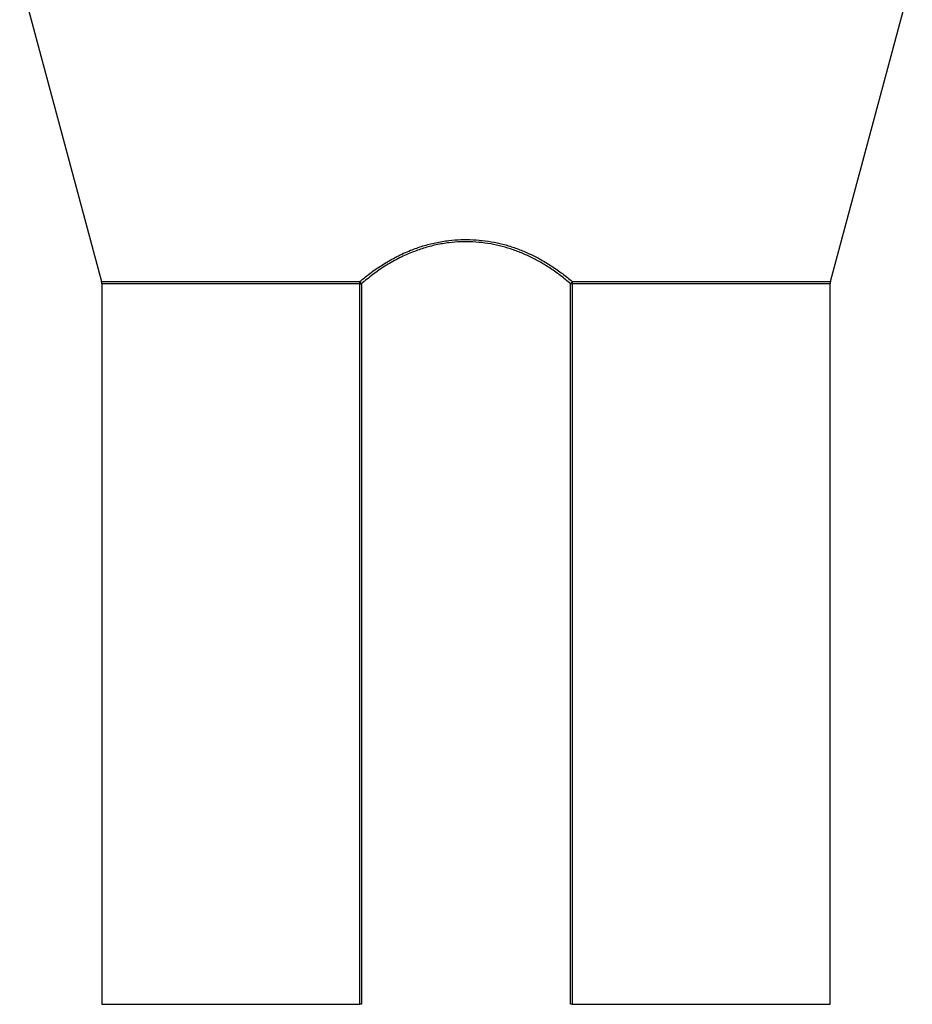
# Model space of a CAD drawing. Header units: millimetres. Extents: x 1417 to 2432, y 654 to 3299.
# Tile 3 of 6: x 1610 to 2240, y 1910 to 2605. Entities that reach past the tile are written whole.
import ezdxf

# ---------------------------------------------------------------- set-up
doc = ezdxf.new("R2010")
doc.units = ezdxf.units.MM

msp = doc.modelspace()

# ---------------------------------------------------------------- linework, layer by layer
at = {"color": 7, "linetype": 'Continuous', "lineweight": 25}
for p, q in [((1609.79, 2634.46), (1667.59, 2419.97)), ((2182, 2419.97), (2239.79, 2634.46)), ((1667.79, 2418.41), (1667.79, 1910.05)), ((1849.89, 1910.05), (1849.89, 2418.41)), ((1849.89, 2418.41), (1851, 2418.41)), ((1851, 2418.41), (1851, 1910.05)), ((1998.59, 1910.05), (1998.59, 2418.41)), ((1999.7, 2418.41), (1998.59, 2418.41)), ((1999.7, 2418.41), (1999.7, 1910.05)), ((2181.79, 1910.05), (2181.79, 2418.41)), ((1851, 1910.05), (1849.89, 1910.05)), ((1999.7, 1910.05), (1998.59, 1910.05))]:
    msp.add_line(p, q, dxfattribs=at)
at = {"color": 1, "linetype": 'Continuous', "lineweight": 25}
for p, q in [((1667.59, 2419.97), (1849.83, 2419.97)), ((1849.89, 2418.41), (1667.79, 2418.41)), ((2181.79, 2418.41), (1999.7, 2418.41)), ((1999.76, 2419.97), (2182, 2419.97)), ((1667.79, 1910.05), (1849.89, 1910.05)), ((1999.7, 1910.05), (2181.79, 1910.05))]:
    msp.add_line(p, q, dxfattribs=at)
at = {"color": 7, "linetype": 'Continuous', "lineweight": 25}
for centre, radius, start, end in [((1661.79, 2418.41), 6, 0, 15.0804), ((1838.3, 2410.13), 15.16, 33.1191, 40.49493), ((1829.88, 2418.42), 20.01, 359.97199, 4.44661), ((2011.28, 2410.13), 15.16, 139.50507, 146.8809), ((2019.7, 2418.42), 20.01, 175.55339, 180.02801), ((2187.79, 2418.41), 6, 164.9196, 180)]:
    msp.add_arc(centre, radius, start, end, dxfattribs=at)
for points, knots in [([(1849.83, 2419.97), (1852.49, 2422.17), (1857.82, 2426.57), (1866.55, 2432.47), (1875.81, 2437.74), (1885.12, 2441.98), (1894.36, 2445.21), (1903.37, 2447.54), (1912.34, 2449.04), (1921.16, 2449.7), (1929.76, 2449.64), (1938.3, 2448.87), (1946.7, 2447.42), (1954.87, 2445.3), (1962.78, 2442.58), (1970.41, 2439.32), (1978.01, 2435.42), (1985.51, 2430.85), (1992.9, 2425.66), (1997.47, 2421.87), (1999.76, 2419.97)], [0, 0, 0, 0, 0.065556, 0.131354, 0.197052, 0.262473, 0.31775, 0.373149, 0.428388, 0.478624, 0.529107, 0.5796, 0.629848, 0.679915, 0.730165, 0.780457, 0.830583, 0.887017, 0.943536, 1, 1, 1, 1]), ([(1998.59, 2418.41), (1996.34, 2420.31), (1991.84, 2424.1), (1984.56, 2429.29), (1977.17, 2433.85), (1969.69, 2437.75), (1962.18, 2441.01), (1954.39, 2443.73), (1946.35, 2445.86), (1938.09, 2447.31), (1929.68, 2448.07), (1921.22, 2448.14), (1912.53, 2447.48), (1903.71, 2445.98), (1894.84, 2443.65), (1885.75, 2440.41), (1876.58, 2436.17), (1867.45, 2430.9), (1858.86, 2424.99), (1853.61, 2420.6), (1851, 2418.41)], [0, 0, 0, 0, 0.056591, 0.113237, 0.169797, 0.219901, 0.270172, 0.320399, 0.370442, 0.420573, 0.470952, 0.521322, 0.571439, 0.626599, 0.681919, 0.737117, 0.802638, 0.868438, 0.93434, 1, 1, 1, 1])]:
    msp.add_open_spline(points, degree=3, knots=knots, dxfattribs=at)

doc.saveas('drawing.dxf')
